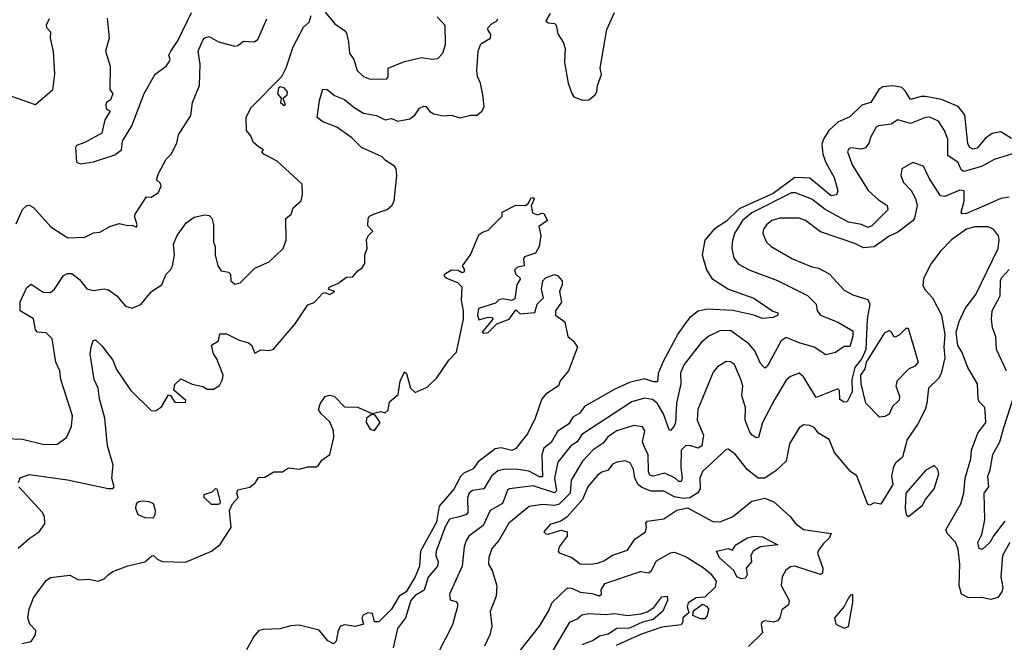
# Model space of a CAD drawing. Extents: x 1995161 to 2088924, y 769148 to 906007.
# Tile 33 of 256: x 2017221 to 2021812, y 797280 to 800181. Entities that reach past the tile are written whole.
import ezdxf

# ---------------------------------------------------------------- set-up
doc = ezdxf.new("R2010")
doc.units = 0

msp = doc.modelspace()

# ---------------------------------------------------------------- linework, layer by layer
at = {"layer": '0CON20XD'}
for points in [[(2017359.2, 800185), (2017344.5, 800155), (2017345.8, 800145), (2017364.3, 800125), (2017363, 800095), (2017377.3, 800032.7), (2017382.9, 799927.1), (2017375, 799852.2), (2017295, 799784.6), (2017175, 799826.7)], [(2017205, 799230.6), (2017235, 799296.2), (2017255, 799315.7), (2017265, 799317.1), (2017286.1, 799306.1), (2017366.2, 799216.2), (2017445.4, 799165.4), (2017525, 799168.2), (2017565, 799188.5), (2017595, 799190.6), (2017642.3, 799217.7), (2017685, 799232), (2017725, 799222.5), (2017745, 799224), (2017766.7, 799215), (2017768.8, 799225), (2017756.7, 799265), (2017760, 799275), (2017813.3, 799355), (2017835, 799354), (2017867.5, 799375), (2017881.2, 799405), (2017877.6, 799417.6), (2017859.2, 799435), (2017867.8, 799465), (2017905, 799531.2), (2017927.5, 799555), (2017954.5, 799605), (2017961.5, 799645), (2018018.5, 799735), (2018027.5, 799795), (2018060, 799875), (2018063.2, 799973.3), (2018053.4, 800035), (2018074.7, 800085.3), (2018085, 800096.7), (2018105, 800103.1), (2018148.5, 800078.5), (2018225, 800058.2), (2018238.9, 800061.1), (2018265, 800080.5), (2018315, 800078), (2018331.4, 800088.6), (2018374.2, 800185)], [(2017335, 798201.8), (2017396.6, 798203.4), (2017440, 798235), (2017463.2, 798285), (2017468.2, 798335), (2017413.5, 798505), (2017408, 798545), (2017390.2, 798585), (2017373.4, 798693.4), (2017345, 798722), (2017305, 798725.4), (2017295.8, 798735.8), (2017285, 798786.8), (2017223.5, 798825), (2017223.8, 798866.2), (2017255, 798933.8), (2017275, 798949.2), (2017331.2, 798911.2), (2017365, 798910), (2017383.6, 798926.3), (2017425, 798988.5), (2017445, 798998.5), (2017465, 798999.1), (2017500.9, 798970.9), (2017535, 798926.5), (2017565, 798920), (2017615, 798926.8), (2017635, 798922.9), (2017674.6, 798894.6), (2017715, 798847.1), (2017745, 798836.9), (2017785.9, 798854.1), (2017835, 798913.3), (2017859.7, 798930.3), (2017884.3, 798945.7), (2017903.6, 798995), (2017924.4, 799015), (2017934.5, 799035), (2017942.9, 799085), (2017938.6, 799135), (2017956.2, 799175), (2017998, 799235), (2018035, 799260.8), (2018085, 799272), (2018105, 799268.8), (2018117, 799257), (2018125.5, 799225.5), (2018124.6, 799145), (2018132.7, 799125), (2018132.5, 799085), (2018145.5, 799035), (2018160.4, 799010.4), (2018195, 799004.5), (2018203.6, 798995), (2018206.2, 798965), (2018225, 798948.9), (2018248.9, 798955), (2018316.9, 799023.1), (2018385, 799052.4), (2018449.1, 799115), (2018464.2, 799154.2), (2018462.5, 799255), (2018487.5, 799275), (2018496, 799305), (2018533.1, 799336.9), (2018540, 799365), (2018538.6, 799415), (2018422, 799522), (2018360, 799555), (2018350, 799565), (2018357.5, 799575), (2018335, 799588.6), (2018310.4, 799610.4), (2018299.2, 799639.2), (2018279.2, 799665), (2018276.7, 799725), (2018299.2, 799770.8), (2018443.6, 799916.4), (2018464.1, 799955.9), (2018495.8, 800054.2), (2018545, 800146.7), (2018570.7, 800169.3), (2018579.6, 800200.4)], [(2017628.8, 800188.8), (2017638, 800095), (2017620.8, 800035), (2017642.5, 799965), (2017642, 799855), (2017655.8, 799835), (2017645, 799808), (2017626.2, 799795), (2017622.9, 799785), (2017625, 799767.5), (2017642.5, 799755), (2017618, 799715), (2017605, 799652.5), (2017525, 799608.8), (2017486.7, 799595), (2017482, 799585), (2017486.7, 799516.7), (2017505, 799508.8), (2017565, 799518), (2017665, 799552), (2017695.5, 799574.5), (2017700.8, 799615), (2017744, 799686), (2017802.3, 799837.7), (2017853.3, 799926.7), (2017903.8, 799965), (2017918.8, 799985), (2017922.5, 799995), (2017917.1, 800015), (2017925.5, 800035), (2017959.6, 800085), (2018022.2, 800215)], [(2018646.2, 800216.2), (2018691.3, 800161.3), (2018735, 800131.2), (2018745, 800118), (2018755, 800076.7), (2018759.1, 800025), (2018778.5, 799995), (2018794.7, 799944.7), (2018825, 799915.7), (2018855, 799904.2), (2018933.8, 799905), (2018940, 799915), (2018938.8, 799955), (2019015, 799985.6), (2019095, 800004.5), (2019145, 799996.5), (2019170.4, 799999.6), (2019194, 800025), (2019205.8, 800065.8), (2019204.5, 800154.5), (2019168, 800195)], [(2018735, 799808.9), (2018781.5, 799771.5), (2018825, 799746.2), (2018885, 799734.6), (2018925, 799714.4), (2018955, 799720.6), (2018985, 799708.9), (2019040.6, 799719.4), (2019063.3, 799736.7), (2019085, 799768.8), (2019105, 799778), (2019115, 799776.2), (2019133, 799753), (2019152.5, 799742.5), (2019196.2, 799733.8), (2019233.3, 799736.7), (2019275, 799724.2), (2019325, 799736), (2019353.9, 799736.1), (2019375.5, 799754.5), (2019386.2, 799775), (2019380.8, 799830.8), (2019370, 799885), (2019355, 799916.7), (2019352, 799945), (2019358.9, 800035), (2019371.1, 800068.9), (2019416, 800095), (2019417.7, 800112.3), (2019403.8, 800135), (2019406, 800145), (2019419.7, 800160.3), (2019445, 800173.8), (2019450, 800185)], [(2019695, 800210), (2019674.4, 800175), (2019685, 800166.2), (2019715, 800163.3), (2019723.3, 800155), (2019730, 800115), (2019755, 800076.7), (2019765, 800047.5), (2019761.7, 799981.7), (2019779.1, 799885), (2019795, 799836.7), (2019805, 799822), (2019845, 799806.7), (2019875, 799807.5), (2019905, 799831.2), (2019912, 799845), (2019915.7, 799875), (2019933.6, 799925), (2019927.8, 799955), (2019959.5, 800135), (2019994.2, 800215)], [(2017216, 798025), (2017224, 798046), (2017265, 798061.4), (2017445, 798036.7), (2017633.8, 797996.2), (2017655, 797997.5), (2017662.5, 798005), (2017650.8, 798045), (2017656.7, 798105), (2017630.8, 798195), (2017618.9, 798325), (2017593.6, 798415), (2017587.1, 798465), (2017569.2, 798505), (2017555, 798592.5), (2017550.6, 798625), (2017554.5, 798655.5), (2017564, 798686), (2017575, 798688.8), (2017605, 798661.1), (2017655.2, 798595.2), (2017672, 798552), (2017737.5, 798455), (2017835, 798360.8), (2017855, 798359.2), (2017882.1, 798377.9), (2017915, 798433.8), (2017925, 798430), (2017945, 798398.6), (2017995, 798397.5), (2017996.7, 798406.7), (2017940, 798455), (2017945, 798481.2), (2017972.9, 798507.1), (2018025, 798482.5), (2018075, 798472.5), (2018095, 798460), (2018125, 798460), (2018153, 798477), (2018167.5, 798505), (2018170, 798525), (2018140.9, 798600.9), (2018124.7, 798625), (2018116, 798665), (2018147.5, 798685), (2018155, 798717.5), (2018185, 798717.5), (2018245, 798688.1), (2018288.8, 798675), (2018301.4, 798665), (2018317.5, 798627.5), (2018345, 798643.5), (2018385, 798639.8), (2018404.1, 798645.9), (2018505, 798763.3), (2018565, 798852), (2018595, 798864), (2018635, 798906.2), (2018645, 798910), (2018665, 798901.2), (2018690, 798915), (2018663.3, 798923.3), (2018664.5, 798935.5), (2018705, 798952), (2018745, 798981.2), (2018775, 798983.3), (2018798.3, 799011.7), (2018818.8, 799025), (2018830, 799045), (2018830, 799085), (2018842, 799115), (2018837.5, 799155), (2018846.4, 799173.6), (2018867.5, 799195), (2018845, 799220), (2018846.2, 799255), (2018852, 799265), (2018871.2, 799275), (2018935, 799297.1), (2018956.5, 799315), (2018967.7, 799335), (2018980, 799455), (2018976.6, 799486.6), (2018969.2, 799499.2), (2018926.2, 799525), (2018911.4, 799541.4), (2018814.4, 799585), (2018770.3, 799630.3), (2018700.7, 799680.7), (2018634, 799705), (2018608.8, 799725), (2018619.5, 799805), (2018635, 799857.5), (2018655, 799855.8), (2018688.5, 799828.5), (2018735, 799808.9)], [(2018455, 799781.2), (2018460, 799785), (2018450, 799815), (2018468.6, 799831.4), (2018470.6, 799845), (2018455, 799864), (2018435, 799867.5), (2018427.5, 799862.5), (2018423.3, 799835), (2018440, 799815), (2018437.5, 799795), (2018455, 799781.2)], [(2021845, 799626.9), (2021795, 799658.4), (2021755, 799651.2), (2021722.2, 799627.8), (2021685, 799582.3), (2021665, 799577.3), (2021651.5, 799585), (2021642.3, 799602.2), (2021628.2, 799738.2), (2021596.8, 799776.8), (2021518.4, 799808.4), (2021445, 799823.4), (2021425, 799823.4), (2021375, 799808.4), (2021349.7, 799849.7), (2021333.5, 799865), (2021295, 799873), (2021245, 799868.1), (2021226.2, 799855), (2021189.5, 799795), (2021147.3, 799782.8), (2021092, 799728), (2021035, 799703.8), (2020994.4, 799665), (2020968.8, 799625), (2020960.5, 799600.5), (2020965.3, 799555), (2020980, 799515), (2021018.3, 799445), (2021035.6, 799384.4), (2021028.8, 799365), (2021005, 799361.1), (2020969.5, 799389.5), (2020905, 799443.2), (2020834.8, 799445.2), (2020735, 799371.1), (2020575, 799300), (2020516.9, 799243.1), (2020459.6, 799205), (2020415.7, 799154.3), (2020403.8, 799085), (2020423.8, 799015), (2020448.2, 798975), (2020525.8, 798925.8), (2020643.8, 798883.8), (2020733.1, 798823.1), (2020755.5, 798815.5), (2020756, 798805), (2020735, 798793.5), (2020685, 798789.2), (2020644.2, 798804.2), (2020546, 798826), (2020427.3, 798832.8), (2020385, 798822.8), (2020346.4, 798793.6), (2020323.7, 798766.3), (2020291.2, 798718.8), (2020221, 798589), (2020197.9, 798532.1), (2020195, 798494.4), (2020176.3, 798493.7), (2020135, 798508.5), (2020065, 798491), (2019992.6, 798457.4), (2019855, 798378.6), (2019832.9, 798347.1), (2019801, 798329), (2019781.4, 798298.6), (2019728.1, 798261.9), (2019698.8, 798211.2), (2019664.8, 798185), (2019655.9, 798154.1), (2019658.3, 798051.7), (2019645, 798050.9), (2019595, 798078), (2019545, 798086.1), (2019485, 798087), (2019451.2, 798078.8), (2019420.8, 798055), (2019385, 797994.6), (2019332.9, 797987.1), (2019316.5, 797975), (2019308.9, 797955), (2019310.8, 797885), (2019304.4, 797875), (2019276.9, 797866.9), (2019225.3, 797854.7), (2019205, 797818.6), (2019163.3, 797705), (2019162.2, 797685), (2019172.1, 797655), (2019169.5, 797635), (2019125, 797584.3), (2019106.7, 797523.3), (2019065, 797498.9), (2019045.4, 797475), (2019020, 797395), (2018983.3, 797345), (2018962.9, 797255)], [(2021865, 799560), (2021765, 799529.8), (2021705, 799497.3), (2021623.4, 799473.4), (2021610.8, 799480.8), (2021596.2, 799516.2), (2021548.4, 799548.4), (2021549.2, 799625), (2021533.3, 799665), (2021505, 799707.5), (2021465, 799726.9), (2021445, 799724.6), (2021375, 799697.5), (2021315, 799714.5), (2021285, 799694.7), (2021225, 799685.9), (2021215, 799679.5), (2021189.7, 799635), (2021180.8, 799605), (2021165, 799584.6), (2021145, 799578.2), (2021096.5, 799583.5), (2021085, 799577.1), (2021080.5, 799565), (2021103.1, 799505), (2021177.3, 799385), (2021223.4, 799343.4), (2021265.5, 799315), (2021268.2, 799295), (2021195, 799221.3), (2021175, 799213.3), (2021146.2, 799226.2), (2021085, 799238.4), (2020976.1, 799296.1), (2020915, 799345.3), (2020838, 799375), (2020820, 799375), (2020635, 799281.3), (2020591.3, 799245), (2020554.3, 799185), (2020542.5, 799145), (2020541.8, 799115), (2020550.8, 799070.8), (2020572.1, 799042.1), (2020624.7, 799014.7), (2020755, 798966.1), (2020895, 798895.4), (2020934.4, 798855), (2020939.1, 798825), (2020955.6, 798805), (2021035, 798771.8), (2021105, 798732), (2021105, 798706.2), (2021091.1, 798658.9), (2021065, 798658.8), (2021025, 798630.4), (2020979.4, 798619.4), (2020925.2, 798655.2), (2020854.8, 798674.8), (2020795, 798701.1), (2020770.9, 798685), (2020706.2, 798565), (2020695, 798556.9), (2020675, 798578.6), (2020648.5, 798638.5), (2020620.5, 798670.5), (2020535, 798732.7), (2020485, 798730.8), (2020435, 798707.1), (2020400.7, 798679.3), (2020319.1, 798575), (2020301.8, 798535), (2020303.6, 798485), (2020284, 798395), (2020278.9, 798305), (2020273.1, 798286.9), (2020255, 798266.7), (2020250, 798270), (2020222.4, 798345), (2020192.8, 798395), (2020172.2, 798412.2), (2020135, 798418.4), (2020075, 798400.3), (2019841.5, 798248.5), (2019820, 798215), (2019790.6, 798195), (2019730.5, 798119.5), (2019715.5, 798045), (2019723.7, 797986.3), (2019715, 797976.6), (2019615, 798009.1), (2019505, 797995.3), (2019495, 797988.5), (2019472.5, 797927.5), (2019415.5, 797894.5), (2019381.7, 797825), (2019315, 797775.3), (2019302.9, 797755), (2019294.1, 797725), (2019284.8, 797635), (2019225.5, 797505), (2019227.7, 797477.7), (2019255, 797470.8), (2019261.9, 797461.9), (2019262.7, 797445), (2019251.6, 797408.4), (2019239, 797361), (2019171.2, 797228.8)], [(2021835.2, 799354.8), (2021795, 799347.6), (2021715, 799312.2), (2021635, 799277.8), (2021615, 799276.7), (2021610.8, 799285), (2021624.2, 799335), (2021624.2, 799384.2), (2021605, 799387.2), (2021535, 799357.4), (2021515, 799360), (2021462, 799442), (2021435, 799498), (2021385, 799515.4), (2021334.6, 799485.4), (2021328.9, 799455), (2021341.8, 799421.8), (2021377.1, 799385), (2021397.9, 799347.9), (2021405.3, 799315), (2021393.3, 799256.7), (2021385, 799243.3), (2021315, 799191.2), (2021275, 799172.5), (2021205, 799123.2), (2021155, 799118.3), (2021115, 799138.7), (2020955, 799192.5), (2020885.6, 799245), (2020855, 799256.2), (2020765, 799256.6), (2020728.6, 799245), (2020703.8, 799225), (2020689.6, 799205), (2020686.2, 799185), (2020703.6, 799145), (2020725, 799123.8), (2020825, 799066.4), (2020915, 799028.9), (2020945, 799023.5), (2020995, 798996.7), (2021065, 798920.5), (2021105, 798899.6), (2021175, 798877.1), (2021185.2, 798855.2), (2021172.1, 798785), (2021165.6, 798644.4), (2021147.3, 798602.7), (2021115, 798560), (2021101.2, 798505), (2021102, 798448), (2021078.7, 798401.3), (2021065, 798399.1), (2021045, 798411.4), (2021043.2, 798453.2), (2021035, 798461.4), (2020935, 798421.5), (2020875, 798517.8), (2020855, 798534.5), (2020815, 798519.1), (2020795, 798502.2), (2020742.6, 798412.6), (2020685.2, 798304.8), (2020666.2, 798233.8), (2020655, 798233.1), (2020636.9, 798245), (2020625, 798260), (2020603.2, 798315), (2020605.9, 798375), (2020588, 798428), (2020592.4, 798475), (2020583.5, 798505), (2020553.8, 798573.8), (2020535, 798586.9), (2020515, 798588.5), (2020475, 798563.3), (2020455, 798538.6), (2020383.7, 798365), (2020379.4, 798315), (2020409.4, 798245), (2020401.2, 798195), (2020385, 798184.8), (2020345, 798196.9), (2020325, 798195.8), (2020304.8, 798175), (2020303.3, 798095), (2020310.5, 798045), (2020305, 798028.9), (2020295, 798029.3), (2020278.1, 798045), (2020229, 798069), (2020175, 798053.6), (2020159.3, 798059.3), (2020153.1, 798075), (2020152, 798155), (2020136.2, 798185), (2020125.6, 798215), (2020135.9, 798265), (2020124.7, 798284.7), (2020085, 798290.7), (2020005.5, 798265), (2019962.8, 798237.2), (2019941.3, 798208.7), (2019895, 798177.5), (2019845.7, 798125), (2019792.4, 798035), (2019787.6, 797975), (2019735.8, 797924.2), (2019715, 797917.3), (2019658.1, 797921.9), (2019596.5, 797913.5), (2019501.5, 797835), (2019455.3, 797754.7), (2019422.1, 797717.9), (2019407.9, 797675), (2019407.5, 797645), (2019424.6, 797614.6), (2019445.9, 797544.1), (2019442.2, 797495), (2019414.6, 797424.6), (2019423.3, 797355), (2019413.5, 797315), (2019388.3, 797261.7)], [(2017231.2, 797275), (2017275, 797283.8), (2017295.8, 797315), (2017296, 797335), (2017268.1, 797365), (2017258.6, 797395), (2017265.5, 797434.5), (2017285, 797488), (2017345, 797568.6), (2017365, 797582.2), (2017455, 797592.9), (2017495, 797570.9), (2017544.3, 797574.3), (2017585, 797565.8), (2017615, 797575.6), (2017634.5, 797595), (2017655, 797609.5), (2017725, 797636.2), (2017804.2, 797655), (2017836.7, 797683.3), (2017845, 797684.4), (2017865.5, 797665.5), (2017887.5, 797657.5), (2017995, 797653.8), (2018115, 797705.7), (2018154, 797735), (2018207.5, 797815), (2018200, 797895), (2018213.8, 797925), (2018240, 797955), (2018234.2, 797975.8), (2018239.1, 797990.9), (2018295, 798002.5), (2018320.4, 798025), (2018335, 798047.5), (2018365, 798050), (2018406.2, 798073.8), (2018446.1, 798073.9), (2018475, 798092.5), (2018525, 798087.7), (2018565, 798098.6), (2018605, 798098.6), (2018614, 798105), (2018630.5, 798129.5), (2018668, 798155), (2018686.7, 798235), (2018684.4, 798265), (2018667.1, 798307.1), (2018626.7, 798345), (2018613.8, 798365), (2018624.3, 798395), (2018645, 798426), (2018665, 798432), (2018686.8, 798426.8), (2018735, 798377.5), (2018795.7, 798375.7), (2018865, 798346.2), (2018905, 798355.6), (2018925, 798349.4), (2018938.7, 798361.3), (2018945, 798400), (2018985.3, 798434.7), (2018995, 798497.5), (2019015, 798540), (2019025, 798532.5), (2019043.8, 798463.8), (2019065, 798444.3), (2019120.8, 798469.2), (2019166.9, 798513.1), (2019221.9, 798595), (2019257.6, 798632.4), (2019290, 798785), (2019290.4, 798825), (2019280.9, 798875), (2019284.4, 798934.4), (2019264.5, 798954.5), (2019213.3, 798975), (2019202.5, 798985), (2019202.5, 798995), (2019235, 799016.2), (2019265, 799013.3), (2019285, 799003.8), (2019293, 799007), (2019296, 799015), (2019286.2, 799035), (2019322.5, 799085), (2019361.7, 799178.3), (2019378.3, 799191.7), (2019405, 799200), (2019470, 799265), (2019470, 799285), (2019535, 799317.5), (2019580, 799315), (2019593.6, 799326.4), (2019605, 799350), (2019615, 799352.5), (2019620, 799345), (2019605.6, 799314.4), (2019611.5, 799281.5), (2019635, 799272.2), (2019655, 799280), (2019665, 799277.5), (2019682.5, 799245), (2019641.9, 799218.1), (2019650.8, 799175), (2019644, 799125), (2019626.2, 799093.8), (2019575, 799075.6), (2019570, 799065), (2019574, 799035), (2019542.2, 799027.8), (2019528.2, 799015), (2019535, 798995.7), (2019556.2, 798975), (2019538.8, 798945), (2019529.7, 798880.3), (2019515, 798872), (2019475, 798881.2), (2019455, 798876.2), (2019439.2, 798860.8), (2019360, 798835), (2019355.6, 798805), (2019362, 798782), (2019405.4, 798795.4), (2019423.6, 798793.6), (2019426.7, 798785), (2019377.5, 798725), (2019385, 798720), (2019405, 798723.8), (2019445.9, 798764.1), (2019503.6, 798786.4), (2019535, 798830), (2019555, 798810), (2019623, 798817), (2019633.3, 798855), (2019663.3, 798885), (2019654, 798925), (2019660, 798965), (2019672.3, 798977.7), (2019715, 798993.3), (2019729.3, 798989.3), (2019750, 798965), (2019750, 798945), (2019737.5, 798915), (2019747.5, 798865), (2019720, 798825), (2019720, 798805), (2019763, 798773), (2019777.5, 798705), (2019802.5, 798685), (2019822.5, 798655), (2019780, 798545), (2019741.7, 798498.3), (2019733.3, 798475), (2019675, 798436.2), (2019656, 798415), (2019624.2, 798325), (2019588.6, 798251.4), (2019535, 798183.3), (2019515.6, 798174.4), (2019466, 798186), (2019437.7, 798182.3), (2019358.6, 798121.4), (2019335, 798088.9), (2019292, 798068), (2019276.8, 798053.2), (2019245, 797994.3), (2019177.7, 797915), (2019165, 797840), (2019089.7, 797705), (2019085.8, 797635), (2019065, 797585.5), (2019022.6, 797515), (2018990, 797495), (2018955.2, 797435), (2018895, 797375.4), (2018875.7, 797375.7), (2018866.7, 797415), (2018845, 797417.5), (2018823, 797407), (2018816.3, 797395), (2018824, 797365), (2018786.6, 797353.4), (2018735, 797361.8), (2018717.5, 797355), (2018706.5, 797335), (2018697.1, 797285), (2018685, 797273.8), (2018657.3, 797287.3), (2018617.2, 797337.2), (2018525, 797360.3), (2018483.2, 797356.8), (2018435, 797343.8), (2018355, 797340.6), (2018335, 797334.1), (2018312.6, 797307.4), (2018278.2, 797245)], [(2021838.2, 797745), (2021803.6, 797685), (2021795.6, 797585), (2021804.7, 797535), (2021799.6, 797515), (2021781.4, 797488.6), (2021749.6, 797480.4), (2021705, 797489.7), (2021645, 797488.2), (2021612.3, 797505), (2021601.9, 797545), (2021605.3, 797645), (2021596.7, 797715), (2021585, 797747.4), (2021547.8, 797785), (2021540, 797805), (2021609.7, 797925), (2021622.6, 797977.4), (2021628.9, 798045), (2021656, 798135), (2021658.9, 798175), (2021688.5, 798255), (2021726.2, 798305), (2021724.6, 798334.6), (2021720.6, 798375), (2021695, 798400), (2021689.6, 798415), (2021686.2, 798485), (2021641.1, 798561.1), (2021613.3, 798633.3), (2021595, 798663.3), (2021587.5, 798725), (2021601.5, 798775), (2021628.9, 798835), (2021678.9, 798901.1), (2021783.5, 799115), (2021788.6, 799155), (2021784.3, 799174.3), (2021760.8, 799205), (2021736.6, 799216.6), (2021675, 799215.3), (2021635, 799204.8), (2021565.5, 799155), (2021515, 799102.8), (2021470.2, 799045), (2021435.8, 798975), (2021432.6, 798942.6), (2021442.3, 798922.3), (2021477.5, 798885), (2021518.5, 798805), (2021534.4, 798715), (2021530, 798655), (2021534.1, 798605), (2021518, 798532), (2021505, 798509.5), (2021458.9, 798465), (2021451.4, 798395), (2021442.2, 798365), (2021407.3, 798295), (2021358.9, 798225), (2021337.7, 798142.3), (2021305.2, 798114.8), (2021295, 798098.2), (2021285.7, 798055), (2021291.6, 798015), (2021235.5, 797924.5), (2021205, 797930), (2021185, 797920), (2021175, 797922), (2021125, 798055.5), (2021095, 798076.5), (2021020.6, 798165), (2020995.9, 798225.9), (2020946, 798255), (2020925, 798281.4), (2020905, 798291.1), (2020875, 798294), (2020855, 798278.8), (2020811.1, 798205), (2020795.5, 798125), (2020748.8, 798081.2), (2020695, 798045.4), (2020665, 798045.3), (2020615, 798084), (2020556.7, 798156.7), (2020525, 798180), (2020515, 798178), (2020405, 798075.7), (2020392, 798045), (2020393.2, 797995), (2020383.3, 797976.7), (2020345, 797953.1), (2020315, 797950.5), (2020275, 797958.6), (2020225, 797984), (2020165, 797984), (2020121.2, 798001.2), (2020105.1, 798015), (2020090, 798045), (2020082.7, 798085), (2020067.3, 798117.2), (2020044, 798126), (2020005, 798119.1), (2019985, 798110), (2019965, 798081.9), (2019935, 798073.6), (2019915, 798058.7), (2019870.5, 798005), (2019845, 797946.1), (2019773.2, 797865), (2019745, 797845.3), (2019695, 797829.1), (2019665.7, 797795), (2019674, 797785), (2019685, 797783.5), (2019745, 797803.5), (2019773.8, 797795), (2019774.4, 797775), (2019737.1, 797725), (2019732.3, 797705), (2019736.9, 797696.9), (2019795, 797675.3), (2019835, 797646.7), (2019884, 797644), (2019915, 797649.1), (2019945, 797660.6), (2019985, 797686.9), (2020055, 797710), (2020088.8, 797761.2), (2020139.5, 797795), (2020144.4, 797815), (2020140.8, 797835), (2020146.2, 797845), (2020225, 797855.4), (2020285, 797896.5), (2020335, 797907.5), (2020452.7, 797842.7), (2020485, 797841.2), (2020545.3, 797864.7), (2020635, 797938.1), (2020695, 797951.1), (2020738, 797935), (2020814.3, 797865), (2020837.5, 797835), (2020875.9, 797805.9), (2021005, 797788), (2020994.7, 797765), (2020969, 797741), (2020945, 797709.4), (2020941.3, 797695), (2020966.3, 797625), (2020965, 797602.5), (2020955, 797595.7), (2020835, 797635.3), (2020815, 797632.5), (2020793.8, 797616.2), (2020775.5, 797585.5), (2020771.8, 797545), (2020808.1, 797475), (2020805.8, 797455), (2020775, 797431.2), (2020765.5, 797394.5), (2020755, 797380), (2020735.2, 797374.7), (2020695, 797380.2), (2020682.7, 797375), (2020678.6, 797365), (2020684.6, 797325), (2020619.5, 797260.5)], [(2021822.5, 798545), (2021774.7, 798645), (2021772.1, 798705), (2021757.1, 798745), (2021751.8, 798785), (2021755.3, 798825), (2021792.7, 798895), (2021794.1, 798965), (2021800.4, 798979.6), (2021835, 799016.8)], [(2021229.3, 798329.3), (2021166.7, 798395), (2021143.8, 798485), (2021143.3, 798525), (2021163.3, 798555), (2021170, 798585), (2021255, 798722), (2021275, 798733.3), (2021285, 798727.5), (2021295.8, 798705.8), (2021305, 798703.3), (2021325, 798713.8), (2021355, 798744.2), (2021363.9, 798743.9), (2021409.7, 798585), (2021395, 798567.2), (2021365, 798552.1), (2021311.8, 798498.2), (2021306.9, 798475), (2021323.4, 798426.6), (2021321.5, 798408.5), (2021290.9, 798379.1), (2021275, 798343.3), (2021255, 798332.5), (2021229.3, 798329.3)], [(2021815, 797844.6), (2021762.4, 797777.6), (2021744.3, 797745), (2021707.9, 797712.1), (2021695, 797718), (2021688.9, 797745), (2021707.8, 797782.2), (2021721.4, 797851.4), (2021718.7, 797975), (2021739.2, 798005), (2021734.7, 798055), (2021746.2, 798083.8), (2021759.1, 798155), (2021791.2, 798215), (2021810.3, 798280.3), (2021856.7, 798425)], [(2018875, 798267.5), (2018902.5, 798305), (2018879.3, 798339.3), (2018865, 798342.5), (2018838.8, 798325), (2018836.2, 798305), (2018855, 798273.3), (2018875, 798267.5)], [(2017155, 798230), (2017235, 798226.4), (2017335, 798201.8)], [(2021365, 797866.2), (2021430.9, 797919.1), (2021444, 797946), (2021484.3, 797995), (2021506.5, 798065), (2021502, 798085), (2021485, 798103.3), (2021445, 798081.1), (2021352.9, 797975), (2021349.7, 797905), (2021355, 797876.2), (2021365, 797866.2)], [(2017215, 797719.4), (2017265, 797764.3), (2017312.5, 797795), (2017337.8, 797832.2), (2017336.5, 797865), (2017327.5, 797885), (2017217.5, 798005)], [(2018145, 797922), (2018115, 797923.1), (2018081.2, 797955), (2018081.7, 797968.3), (2018118.7, 797981.3), (2018135, 797997.5), (2018140, 797995), (2018155.8, 797935), (2018153.8, 797926.2), (2018145, 797922)], [(2017845, 797860), (2017853.3, 797875), (2017854.5, 797895), (2017845, 797925.4), (2017825, 797935.4), (2017795, 797938.6), (2017776.7, 797935), (2017764.6, 797925.4), (2017760.8, 797905), (2017772, 797875), (2017805, 797862.2), (2017845, 797860)], [(2020585, 797576.3), (2020565.4, 797585.4), (2020550.3, 797615), (2020484.1, 797674.1), (2020470, 797705), (2020525, 797716.7), (2020545, 797709.2), (2020560, 797735), (2020615, 797766.5), (2020645, 797774.7), (2020685, 797771.1), (2020756.2, 797735), (2020675, 797724.8), (2020640.3, 797705), (2020629.6, 797685), (2020632.9, 797655), (2020608.6, 797625), (2020612.7, 797595), (2020605, 797579.2), (2020585, 797576.3)], [(2019485, 797154.2), (2019645.4, 797355), (2019687.1, 797425), (2019703.6, 797466.4), (2019775, 797534.4), (2019795, 797533.2), (2019835, 797514.7), (2019888.2, 797508.3), (2019925, 797496.7), (2019933.3, 797505), (2019932, 797525), (2019948.8, 797555), (2020115, 797610.8), (2020155, 797604.4), (2020167.5, 797615), (2020189.8, 797660.2), (2020255, 797697.7), (2020275, 797700), (2020327.9, 797677.9), (2020408.6, 797628.6), (2020441.5, 797601.5), (2020468.5, 797565), (2020463.1, 797536.9), (2020415, 797490), (2020375, 797487.5), (2020337.5, 797465), (2020334, 797445), (2020341.7, 797418.3), (2020313.8, 797395), (2020313.8, 797375), (2020305, 797362), (2020215, 797351), (2020115, 797317.2), (2020001.8, 797265)], [(2019703.8, 797235), (2019785.7, 797374.3), (2019820.7, 797389.3), (2019842, 797408), (2019875, 797414.7), (2019955, 797410), (2019995, 797415.3), (2020055, 797405.5), (2020117.3, 797412.7), (2020147.3, 797422.7), (2020177.6, 797442.4), (2020215, 797491.6), (2020240.8, 797495), (2020241.8, 797475), (2020219.8, 797425), (2020175, 797386.1), (2020125, 797374.5), (2020065, 797347), (2020005, 797345.1), (2019965, 797319), (2019925, 797308.9), (2019895, 797289.5), (2019842.1, 797267.9)], [(2021065, 797345.8), (2021085, 797354.7), (2021106.4, 797466.4), (2021105, 797502.5), (2021095, 797500), (2021085, 797487.5), (2021065, 797446.7), (2021020.8, 797395), (2021026.2, 797365), (2021065, 797345.8)], [(2020415, 797390), (2020395, 797390), (2020360, 797405), (2020363.3, 797426.7), (2020405, 797457.5), (2020425, 797446.7), (2020432, 797435), (2020426.7, 797405), (2020415, 797390)]]:
    msp.add_lwpolyline(points, dxfattribs=at)

doc.saveas('drawing.dxf')
